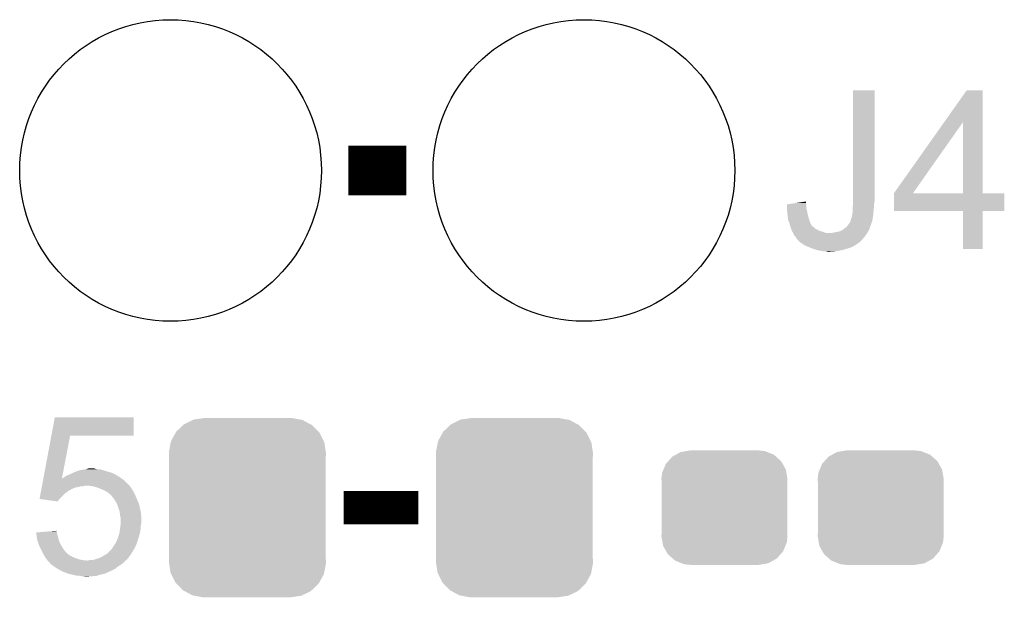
# Model space of a CAD drawing. Extents: x -52 to 48, y -3 to 57.
# Tile 6 of 96: x -44.06 to -38.01, y 19.37 to 22.92. Entities that reach past the tile are written whole.
import ezdxf

# ---------------------------------------------------------------- set-up
doc = ezdxf.new("R2010")
doc.units = 0
doc.layers.get('0').update_dxf_attribs({"linetype": 'CONTINUOUS'})
doc.layers.add('CLICK_SHIELD_FOR_RED_PITAYA_010', color=11, linetype='CONTINUOUS')
doc.layers.add('CLICK_SHIELD_FOR_RED_PITAYA_012', color=8, linetype='CONTINUOUS')

# ---------------------------------------------------------------- blocks, each defined once
blk = doc.blocks.new('CUSTOM_108')
for points in [[(-0.34504, 0.286174), (-0.320744, 0.31339), (0.348152, 0.286174), (0.317222, 0.31339)], [(-0.320744, 0.31339), (-0.298526, 0.325596), (0.317222, 0.31339), (0.30335, 0.325596)], [(-0.298526, 0.325596), (-0.268438, 0.342124), (0.30335, 0.325596), (0.2622, 0.342124)], [(-0.268438, 0.342124), (-0.233628, 0.347838), (0.2622, 0.342124), (0.247972, 0.347838)], [(-0.233628, 0.347838), (-0.20955, 0.35179), (0.247972, 0.347838), (0.20955, 0.35179)], [(-0.37475, 0.234078), (-0.360486, 0.26887), (0.377262, 0.234078), (0.357822, 0.26887)], [(-0.360486, 0.26887), (-0.34504, 0.286174), (0.357822, 0.26887), (0.348152, 0.286174)], [(-0.38735, 0.17526), (-0.383124, 0.213652), (0.38735, 0.17526), (0.380766, 0.213652)], [(-0.383124, 0.213652), (-0.37475, 0.234078), (0.380766, 0.213652), (0.377262, 0.234078)], [(-0.38608, 0.154124), (-0.38735, 0.17526), (0.38608, 0.154124), (0.38735, 0.17526)], [(-0.38608, -0.154124), (-0.38608, 0.154124), (0.38608, -0.154124), (0.38608, 0.154124)], [(-0.38735, -0.17526), (-0.38608, -0.154124), (0.38735, -0.17526), (0.38608, -0.154124)], [(-0.380764, -0.213652), (-0.38735, -0.17526), (0.383124, -0.213652), (0.38735, -0.17526)], [(-0.377262, -0.234078), (-0.380764, -0.213652), (0.374748, -0.234078), (0.383124, -0.213652)], [(-0.35782, -0.26887), (-0.377262, -0.234078), (0.360486, -0.26887), (0.374748, -0.234078)], [(-0.348152, -0.286174), (-0.35782, -0.26887), (0.345038, -0.286174), (0.360486, -0.26887)], [(-0.31722, -0.31339), (-0.348152, -0.286174), (0.320744, -0.31339), (0.345038, -0.286174)], [(-0.30335, -0.325596), (-0.31722, -0.31339), (0.298524, -0.325596), (0.320744, -0.31339)], [(-0.262198, -0.342124), (-0.30335, -0.325596), (0.268438, -0.342124), (0.298524, -0.325596)], [(-0.247972, -0.347838), (-0.262198, -0.342124), (0.233626, -0.347838), (0.268438, -0.342124)], [(-0.20955, -0.35179), (-0.247972, -0.347838), (0.20955, -0.35179), (0.233626, -0.347838)]]:
    blk.add_solid(points)
blk = doc.blocks.new('CUSTOM_111')
for points in [[(-0.330752, 0.54146), (-0.266332, 0.551046), (0.324464, 0.54146), (0.274326, 0.551046)], [(-0.266332, 0.551046), (-0.26543, 0.55118), (0.274326, 0.551046), (0.26543, 0.55118)], [(-0.437866, 0.466866), (-0.39557, 0.507216), (0.436224, 0.466866), (0.397276, 0.507216)], [(-0.39557, 0.507216), (-0.39008, 0.512452), (0.397276, 0.507216), (0.3876, 0.512452)], [(-0.39008, 0.512452), (-0.336512, 0.538644), (0.3876, 0.512452), (0.339192, 0.538644)], [(-0.336512, 0.538644), (-0.330752, 0.54146), (0.339192, 0.538644), (0.324464, 0.54146)], [(-0.469636, 0.408968), (-0.4418, 0.4597), (0.468318, 0.408968), (0.44314, 0.4597)], [(-0.4418, 0.4597), (-0.437866, 0.466866), (0.44314, 0.4597), (0.436224, 0.466866)], [(-0.482418, 0.344176), (-0.4713, 0.400542), (0.481224, 0.344176), (0.472498, 0.400542)], [(-0.4713, 0.400542), (-0.469636, 0.408968), (0.472498, 0.400542), (0.468318, 0.408968)], [(-0.4826, 0.33528), (-0.482418, 0.344176), (0.4826, 0.33528), (0.481224, 0.344176)], [(-0.48133, 0.311898), (-0.4826, 0.33528), (0.48133, 0.311898), (0.4826, 0.33528)], [(-0.48133, 0.311896), (-0.48133, 0.311898), (0.48133, 0.311896), (0.48133, 0.311898)], [(-0.48133, -0.311896), (-0.48133, 0.311896), (0.48133, -0.311896), (0.48133, 0.311896)], [(-0.4826, -0.33528), (-0.481332, -0.311898), (0.4826, -0.33528), (0.48133, -0.311898)], [(-0.481222, -0.344176), (-0.4826, -0.33528), (0.482418, -0.344176), (0.4826, -0.33528)], [(-0.481332, -0.311898), (-0.48133, -0.311896), (0.48133, -0.311898), (0.48133, -0.311896)], [(-0.472498, -0.400542), (-0.481222, -0.344176), (0.471298, -0.400542), (0.482418, -0.344176)], [(-0.468316, -0.408968), (-0.472498, -0.400542), (0.469636, -0.408968), (0.471298, -0.400542)], [(-0.44314, -0.4597), (-0.468316, -0.408968), (0.441798, -0.4597), (0.469636, -0.408968)], [(-0.436222, -0.466866), (-0.44314, -0.4597), (0.437866, -0.466866), (0.441798, -0.4597)], [(-0.397276, -0.507216), (-0.436222, -0.466866), (0.395568, -0.507216), (0.437866, -0.466866)], [(-0.387598, -0.512452), (-0.397276, -0.507216), (0.39008, -0.512452), (0.395568, -0.507216)], [(-0.339192, -0.538644), (-0.387598, -0.512452), (0.33651, -0.538644), (0.39008, -0.512452)], [(-0.324462, -0.54146), (-0.339192, -0.538644), (0.330752, -0.54146), (0.33651, -0.538644)], [(-0.274326, -0.551046), (-0.324462, -0.54146), (0.26633, -0.551046), (0.330752, -0.54146)], [(-0.26543, -0.55118), (-0.274326, -0.551046), (0.26543, -0.55118), (0.26633, -0.551046)]]:
    blk.add_solid(points)
blk = doc.blocks.new('ROUND_113')
blk.add_circle((0, 0), 0.9271)

msp = doc.modelspace()

# ---------------------------------------------------------------- linework, layer by layer
at = {"layer": 'CLICK_SHIELD_FOR_RED_PITAYA_010'}
for points, const_width in [([(-42.037, 21.9964), (-41.6814, 21.9964)], 0.3048), ([(-42.06494, 19.92376), (-41.60774, 19.92376)], 0.2032)]:
    msp.add_lwpolyline(points, dxfattribs=dict(at, const_width=const_width))
for points in [[(-38.93566, 21.82368), (-38.93563, 22.489128), (-38.80358, 21.82368), (-38.80358, 22.489128)], [(-38.93563, 22.489128), (-38.935628, 22.48916), (-38.80358, 22.489128), (-38.935628, 22.48916)], [(-38.375444, 22.29351), (-38.237174, 22.489128), (-38.13809, 22.29351), (-38.1381, 22.489128)], [(-38.237174, 22.489128), (-38.23715, 22.48916), (-38.1381, 22.489128), (-38.23715, 22.48916)], [(-38.684176, 21.856736), (-38.375444, 22.29351), (-38.567324, 21.856736), (-38.260068, 22.29351)], [(-38.260048, 21.8567), (-38.260068, 22.29351), (-38.138068, 21.8567), (-38.13809, 22.29351)], [(-38.6842, 21.747512), (-38.684198, 21.856668), (-38.006052, 21.747512), (-38.00602, 21.856668)], [(-38.684198, 21.8567), (-38.684196, 21.856706), (-38.260048, 21.8567), (-38.31126, 21.856706)], [(-38.684198, 21.856668), (-38.684198, 21.8567), (-38.00602, 21.856668), (-38.138068, 21.8567)], [(-38.684196, 21.856706), (-38.684176, 21.856736), (-38.31126, 21.856706), (-38.567324, 21.856736)], [(-39.342056, 21.767798), (-39.342034, 21.788116), (-39.22268, 21.767798), (-39.22268, 21.788116)], [(-39.342034, 21.788116), (-39.342032, 21.788122), (-39.22268, 21.788116), (-39.22268, 21.788122)], [(-39.342032, 21.788122), (-39.29189, 21.795738), (-39.22268, 21.788122), (-39.225218, 21.795738)], [(-39.29189, 21.795738), (-39.22522, 21.805864), (-39.225218, 21.795738), (-39.22522, 21.805864)], [(-38.936422, 21.7805), (-38.93566, 21.788118), (-38.80612, 21.7805), (-38.80612, 21.788118)], [(-38.93566, 21.803358), (-38.93566, 21.82368), (-38.80358, 21.803358), (-38.80358, 21.82368)], [(-38.93566, 21.793198), (-38.93566, 21.803358), (-38.80612, 21.793198), (-38.80358, 21.803358)], [(-38.93566, 21.788118), (-38.93566, 21.793198), (-38.80612, 21.788118), (-38.80612, 21.793198)], [(-39.34206, 21.762718), (-39.342056, 21.767798), (-39.22155, 21.762718), (-39.22268, 21.767798)], [(-39.340282, 21.74494), (-39.34206, 21.762718), (-39.2176, 21.74494), (-39.22155, 21.762718)], [(-39.33952, 21.73732), (-39.340282, 21.74494), (-39.216076, 21.73732), (-39.2176, 21.74494)], [(-39.337544, 21.71954), (-39.33952, 21.73732), (-39.21252, 21.71954), (-39.216076, 21.73732)], [(-38.94328, 21.71192), (-38.94074, 21.72462), (-38.813156, 21.71192), (-38.8112, 21.72462)], [(-38.94074, 21.72462), (-38.9382, 21.739862), (-38.8112, 21.72462), (-38.80993, 21.739862)], [(-38.9382, 21.76272), (-38.936422, 21.7805), (-38.807898, 21.76272), (-38.80612, 21.7805)], [(-38.9382, 21.7551), (-38.9382, 21.76272), (-38.80866, 21.7551), (-38.807898, 21.76272)], [(-38.9382, 21.739862), (-38.9382, 21.7551), (-38.80993, 21.739862), (-38.80866, 21.7551)], [(-38.260052, 21.74748), (-38.6842, 21.747512), (-38.006052, 21.74748), (-38.006052, 21.747512)], [(-38.26005, 21.747448), (-38.260052, 21.74748), (-38.1381, 21.747448), (-38.006052, 21.74748)], [(-38.26002, 21.513832), (-38.26005, 21.747448), (-38.138132, 21.513832), (-38.1381, 21.747448)], [(-39.33472, 21.69414), (-39.337544, 21.71954), (-39.2049, 21.69414), (-39.21252, 21.71954)], [(-39.33444, 21.691604), (-39.33472, 21.69414), (-39.204054, 21.691604), (-39.2049, 21.69414)], [(-39.32682, 21.673822), (-39.33444, 21.691604), (-39.198126, 21.673822), (-39.204054, 21.691604)], [(-39.326092, 21.67128), (-39.32682, 21.673822), (-39.19728, 21.67128), (-39.198126, 21.673822)], [(-39.323194, 21.66113), (-39.326092, 21.67128), (-39.192198, 21.66113), (-39.19728, 21.67128)], [(-39.320288, 21.650958), (-39.323194, 21.66113), (-39.182036, 21.650958), (-39.192198, 21.66113)], [(-38.976298, 21.648422), (-38.966774, 21.66112), (-38.831058, 21.648422), (-38.82644, 21.66112)], [(-38.966774, 21.66112), (-38.95344, 21.678892), (-38.82644, 21.66112), (-38.820518, 21.678892)], [(-38.95344, 21.678892), (-38.949208, 21.691598), (-38.820518, 21.678892), (-38.816282, 21.691598)], [(-38.949208, 21.691598), (-38.94836, 21.694144), (-38.816282, 21.691598), (-38.815892, 21.694144)], [(-38.94836, 21.694144), (-38.948358, 21.696684), (-38.815892, 21.694144), (-38.8155, 21.696684)], [(-38.948358, 21.696684), (-38.945818, 21.701762), (-38.8155, 21.696684), (-38.814718, 21.701762)], [(-38.945818, 21.701762), (-38.94328, 21.71192), (-38.814718, 21.701762), (-38.813156, 21.71192)], [(-39.319562, 21.648418), (-39.320288, 21.650958), (-39.17697, 21.648418), (-39.182036, 21.650958)], [(-39.317386, 21.640798), (-39.319562, 21.648418), (-39.169338, 21.640798), (-39.17697, 21.648418)], [(-39.316662, 21.63826), (-39.317386, 21.640798), (-39.165106, 21.63826), (-39.169338, 21.640798)], [(-39.31463, 21.63318), (-39.316662, 21.63826), (-39.15664, 21.63318), (-39.165106, 21.63826)], [(-39.311582, 21.625558), (-39.31463, 21.63318), (-39.141398, 21.625558), (-39.15664, 21.63318)], [(-39.31158, 21.625548), (-39.311582, 21.625558), (-39.141362, 21.625548), (-39.141398, 21.625558)], [(-39.308534, 21.62048), (-39.31158, 21.625548), (-39.12362, 21.62048), (-39.141362, 21.625548)], [(-39.30396, 21.612862), (-39.308534, 21.62048), (-39.1033, 21.612862), (-39.12362, 21.62048)], [(-39.303958, 21.61286), (-39.30396, 21.612862), (-39.103296, 21.61286), (-39.1033, 21.612862)], [(-39.302942, 21.61032), (-39.303958, 21.61286), (-38.849298, 21.61032), (-38.847776, 21.61286)], [(-39.29888, 21.600164), (-39.302942, 21.61032), (-38.85607, 21.600164), (-38.849298, 21.61032)], [(-39.293798, 21.59508), (-39.29888, 21.600164), (-38.85946, 21.59508), (-38.85607, 21.600164)], [(-39.065198, 21.61286), (-39.0398, 21.61794), (-38.847776, 21.61286), (-38.844728, 21.61794)], [(-39.0398, 21.61794), (-39.024558, 21.620482), (-38.844728, 21.61794), (-38.843204, 21.620482)], [(-39.024558, 21.620482), (-39.016936, 21.623022), (-38.843204, 21.620482), (-38.84168, 21.623022)], [(-39.016936, 21.623022), (-39.009318, 21.62556), (-38.84168, 21.623022), (-38.839988, 21.62556)], [(-39.009318, 21.62556), (-39.000864, 21.630634), (-38.839988, 21.62556), (-38.836604, 21.630634)], [(-39.000864, 21.630634), (-38.996628, 21.633176), (-38.836604, 21.630634), (-38.8366, 21.633176)], [(-38.996628, 21.633176), (-38.996618, 21.633182), (-38.8366, 21.633176), (-38.836598, 21.633182)], [(-38.996618, 21.633182), (-38.99154, 21.63826), (-38.836598, 21.633182), (-38.834752, 21.63826)], [(-38.99154, 21.63826), (-38.976298, 21.648422), (-38.834752, 21.63826), (-38.831058, 21.648422)], [(-39.291262, 21.592542), (-39.293798, 21.59508), (-38.861576, 21.592542), (-38.85946, 21.59508)], [(-39.286182, 21.584922), (-39.291262, 21.592542), (-38.867926, 21.584922), (-38.861576, 21.592542)], [(-39.28364, 21.579842), (-39.286182, 21.584922), (-38.87216, 21.579842), (-38.867926, 21.584922)], [(-39.283638, 21.57984), (-39.28364, 21.579842), (-38.87216, 21.57984), (-38.87216, 21.579842)], [(-39.27856, 21.57222), (-39.283638, 21.57984), (-38.878692, 21.57222), (-38.87216, 21.57984)], [(-39.268398, 21.562058), (-39.27856, 21.57222), (-38.887402, 21.562058), (-38.878692, 21.57222)], [(-39.263322, 21.556982), (-39.268398, 21.562058), (-38.894172, 21.556982), (-38.887402, 21.562058)], [(-39.248078, 21.54682), (-39.263322, 21.556982), (-38.90772, 21.54682), (-38.894172, 21.556982)], [(-39.232842, 21.536662), (-39.248078, 21.54682), (-38.922954, 21.536662), (-38.90772, 21.54682)], [(-39.220984, 21.53158), (-39.232842, 21.536662), (-38.930574, 21.53158), (-38.922954, 21.536662)], [(-39.220976, 21.531576), (-39.220984, 21.53158), (-38.933126, 21.531576), (-38.930574, 21.53158)], [(-39.21506, 21.52904), (-39.220976, 21.531576), (-38.936926, 21.52904), (-38.933126, 21.531576)], [(-39.208962, 21.5265), (-39.21506, 21.52904), (-38.94073, 21.5265), (-38.936926, 21.52904)], [(-39.196764, 21.521418), (-39.208962, 21.5265), (-38.95344, 21.521418), (-38.94073, 21.5265)], [(-39.184578, 21.51634), (-39.196764, 21.521418), (-38.97122, 21.51634), (-38.95344, 21.521418)], [(-39.161716, 21.50872), (-39.184578, 21.51634), (-38.994082, 21.50872), (-38.97122, 21.51634)], [(-39.154102, 21.506182), (-39.161716, 21.50872), (-39.006772, 21.506182), (-38.994082, 21.50872)], [(-39.138854, 21.50364), (-39.154102, 21.506182), (-39.01948, 21.50364), (-39.006772, 21.506182)], [(-39.12362, 21.5011), (-39.138854, 21.50364), (-39.03345, 21.5011), (-39.01948, 21.50364)], [(-39.110922, 21.49856), (-39.12362, 21.5011), (-39.04742, 21.49856), (-39.03345, 21.5011)], [(-39.093142, 21.496022), (-39.100764, 21.49856), (-39.080414, 21.496022), (-39.04742, 21.49856)], [(-39.080438, 21.49602), (-39.093142, 21.496022), (-39.080438, 21.49602), (-39.080414, 21.496022)], [(-38.138132, 21.5138), (-38.26002, 21.513832), (-38.138132, 21.5138), (-38.138132, 21.513832)], [(-43.861738, 20.36572), (-43.840378, 20.479988), (-43.355292, 20.36572), (-43.35526, 20.479988)], [(-43.840378, 20.479988), (-43.840372, 20.48002), (-43.35526, 20.479988), (-43.840372, 20.48002)], [(-43.910642, 20.104102), (-43.861744, 20.365692), (-43.796732, 20.104102), (-43.746424, 20.365692)], [(-43.861744, 20.365692), (-43.861738, 20.36572), (-43.746424, 20.365692), (-43.355292, 20.36572)], [(-43.713398, 20.14474), (-43.690538, 20.15236), (-43.513374, 20.14474), (-43.53814, 20.15236)], [(-43.690538, 20.15236), (-43.682918, 20.1549), (-43.53814, 20.15236), (-43.545762, 20.1549)], [(-43.682918, 20.1549), (-43.66516, 20.157438), (-43.545762, 20.1549), (-43.553378, 20.157438)], [(-43.66516, 20.157438), (-43.647372, 20.15998), (-43.553378, 20.157438), (-43.568618, 20.15998)], [(-43.647372, 20.15998), (-43.647358, 20.159982), (-43.581318, 20.15998), (-43.581324, 20.159982)], [(-43.647358, 20.159982), (-43.639734, 20.162522), (-43.581324, 20.159982), (-43.59148, 20.162522)], [(-43.639734, 20.162522), (-43.632124, 20.165058), (-43.59148, 20.162522), (-43.599098, 20.165058)], [(-43.632124, 20.165058), (-43.632116, 20.16506), (-43.599098, 20.165058), (-43.632116, 20.16506)], [(-43.918716, 20.060918), (-43.913018, 20.091398), (-43.3832, 20.060918), (-43.413678, 20.091398)], [(-43.913018, 20.091398), (-43.91106, 20.101874), (-43.413678, 20.091398), (-43.428342, 20.101874)], [(-43.91106, 20.101874), (-43.91065, 20.104068), (-43.79718, 20.101874), (-43.79722, 20.104068)], [(-43.91065, 20.104068), (-43.910642, 20.104102), (-43.795742, 20.104068), (-43.794676, 20.104102)], [(-43.796744, 20.104036), (-43.79722, 20.104068), (-43.796744, 20.104036), (-43.795742, 20.104068)], [(-43.79718, 20.101874), (-43.796744, 20.104036), (-43.428342, 20.101874), (-43.431368, 20.104036)], [(-43.796744, 20.104036), (-43.796732, 20.104102), (-43.431368, 20.104036), (-43.431462, 20.104102)], [(-43.794676, 20.104102), (-43.789598, 20.106642), (-43.431462, 20.104102), (-43.435016, 20.106642)], [(-43.789598, 20.106642), (-43.774358, 20.1168), (-43.435016, 20.106642), (-43.449238, 20.1168)], [(-43.774358, 20.1168), (-43.7642, 20.12188), (-43.449238, 20.1168), (-43.45813, 20.12188)], [(-43.7642, 20.12188), (-43.75277, 20.12696), (-43.45813, 20.12188), (-43.467022, 20.12696)], [(-43.75277, 20.12696), (-43.74134, 20.13204), (-43.467022, 20.12696), (-43.47718, 20.13204)], [(-43.74134, 20.13204), (-43.730164, 20.13712), (-43.47718, 20.13204), (-43.48734, 20.13712)], [(-43.730164, 20.13712), (-43.718988, 20.1422), (-43.48734, 20.13712), (-43.50512, 20.1422)], [(-43.718988, 20.1422), (-43.713398, 20.14474), (-43.50512, 20.1422), (-43.513374, 20.14474)], [(-43.926312, 20.020278), (-43.924888, 20.027898), (-43.764202, 20.020278), (-43.75657, 20.027898)], [(-43.924888, 20.027898), (-43.924412, 20.030438), (-43.75657, 20.027898), (-43.751504, 20.030438)], [(-43.924412, 20.03044), (-43.922514, 20.0406), (-43.748966, 20.03044), (-43.731182, 20.0406)], [(-43.924412, 20.030438), (-43.924412, 20.03044), (-43.751504, 20.030438), (-43.748966, 20.03044)], [(-43.922514, 20.0406), (-43.92109, 20.048218), (-43.731182, 20.0406), (-43.713402, 20.048218)], [(-43.92109, 20.048218), (-43.920614, 20.05076), (-43.713402, 20.048218), (-43.695622, 20.05076)], [(-43.920614, 20.05076), (-43.919664, 20.055838), (-43.695622, 20.05076), (-43.680382, 20.055838)], [(-43.919664, 20.05584), (-43.91919, 20.05838), (-43.665142, 20.05584), (-43.654982, 20.05838)], [(-43.919664, 20.055838), (-43.919664, 20.05584), (-43.680382, 20.055838), (-43.665142, 20.05584)], [(-43.91919, 20.05838), (-43.918716, 20.060918), (-43.381296, 20.05838), (-43.3832, 20.060918)], [(-43.609262, 20.05584), (-43.627042, 20.05838), (-43.37939, 20.05584), (-43.381296, 20.05838)], [(-43.58132, 20.048222), (-43.609262, 20.05584), (-43.373676, 20.048222), (-43.37939, 20.05584)], [(-43.562262, 20.040598), (-43.58132, 20.048222), (-43.367958, 20.040598), (-43.373676, 20.048222)], [(-43.55592, 20.03806), (-43.562262, 20.040598), (-43.366434, 20.03806), (-43.367958, 20.040598)], [(-43.533062, 20.0279), (-43.55592, 20.03806), (-43.36034, 20.0279), (-43.366434, 20.03806)], [(-43.515282, 20.017742), (-43.533062, 20.0279), (-43.35526, 20.017742), (-43.36034, 20.0279)], [(-43.934376, 19.977132), (-43.927736, 20.012658), (-43.812428, 19.977132), (-43.776902, 20.012658)], [(-43.93414, 19.9771), (-43.934376, 19.977132), (-43.81246, 19.9771), (-43.812428, 19.977132)], [(-43.822632, 19.961862), (-43.93414, 19.9771), (-43.822632, 19.961862), (-43.81246, 19.9771)], [(-43.927736, 20.012658), (-43.926312, 20.020278), (-43.776902, 20.012658), (-43.764202, 20.020278)], [(-43.502582, 20.007582), (-43.515282, 20.017742), (-43.35018, 20.007582), (-43.35526, 20.017742)], [(-43.494966, 19.999966), (-43.502582, 20.007582), (-43.346372, 19.999966), (-43.35018, 20.007582)], [(-43.492452, 19.99996), (-43.494966, 19.999966), (-43.34637, 19.99996), (-43.346372, 19.999966)], [(-43.49242, 19.99742), (-43.492452, 19.99996), (-43.3451, 19.99742), (-43.34637, 19.99996)], [(-43.49242, 19.997414), (-43.49242, 19.99742), (-43.345096, 19.997414), (-43.3451, 19.99742)], [(-43.47464, 19.97456), (-43.49242, 19.997414), (-43.335302, 19.97456), (-43.345096, 19.997414)], [(-43.467018, 19.96186), (-43.47464, 19.97456), (-43.32986, 19.96186), (-43.335302, 19.97456)], [(-43.4594, 19.949162), (-43.467018, 19.96186), (-43.325098, 19.949162), (-43.32986, 19.96186)], [(-43.456626, 19.941538), (-43.4594, 19.949162), (-43.32224, 19.941538), (-43.325098, 19.949162)], [(-43.449238, 19.92122), (-43.456626, 19.941538), (-43.31716, 19.92122), (-43.32224, 19.941538)], [(-43.44162, 19.895822), (-43.449238, 19.92122), (-43.31208, 19.895822), (-43.31716, 19.92122)], [(-43.441618, 19.89582), (-43.44162, 19.895822), (-43.31208, 19.89582), (-43.31208, 19.895822)], [(-43.43908, 19.872962), (-43.441618, 19.89582), (-43.30954, 19.872962), (-43.31208, 19.89582)], [(-43.439078, 19.872958), (-43.43908, 19.872962), (-43.30954, 19.872958), (-43.30954, 19.872962)], [(-43.43654, 19.862802), (-43.439078, 19.872958), (-43.30954, 19.862802), (-43.30954, 19.872958)], [(-43.43654, 19.824698), (-43.43654, 19.862802), (-43.30954, 19.824698), (-43.30954, 19.862802)], [(-43.443436, 19.768818), (-43.439082, 19.799298), (-43.31716, 19.768818), (-43.31208, 19.799298)], [(-43.439082, 19.799298), (-43.437268, 19.811998), (-43.31208, 19.799298), (-43.31208, 19.811998)], [(-43.437268, 19.811998), (-43.43654, 19.817082), (-43.31208, 19.811998), (-43.311064, 19.817082)], [(-43.43654, 19.817082), (-43.43654, 19.824698), (-43.311064, 19.817082), (-43.30954, 19.824698)], [(-43.954698, 19.771328), (-43.923236, 19.773896), (-43.827698, 19.771328), (-43.8277, 19.773896)], [(-43.954136, 19.766278), (-43.954698, 19.771328), (-43.827698, 19.766278), (-43.827698, 19.771328)], [(-43.952442, 19.75104), (-43.954136, 19.766278), (-43.822622, 19.75104), (-43.827698, 19.766278)], [(-43.95216, 19.7485), (-43.952442, 19.75104), (-43.821986, 19.7485), (-43.822622, 19.75104)], [(-43.949936, 19.730722), (-43.95216, 19.7485), (-43.81754, 19.730722), (-43.821986, 19.7485)], [(-43.94962, 19.728182), (-43.949936, 19.730722), (-43.816692, 19.728182), (-43.81754, 19.730722)], [(-43.942844, 19.707858), (-43.94962, 19.728182), (-43.80992, 19.707858), (-43.816692, 19.728182)], [(-43.923236, 19.773896), (-43.860994, 19.778976), (-43.8277, 19.773896), (-43.830238, 19.778976)], [(-43.860994, 19.778976), (-43.83024, 19.781486), (-43.830238, 19.778976), (-43.83024, 19.781486)], [(-43.46448, 19.710402), (-43.45432, 19.73326), (-43.33494, 19.710402), (-43.32732, 19.73326)], [(-43.45432, 19.73326), (-43.44416, 19.763742), (-43.32732, 19.73326), (-43.318612, 19.763742)], [(-43.44416, 19.763742), (-43.443436, 19.768818), (-43.318612, 19.763742), (-43.31716, 19.768818)], [(-43.93692, 19.690082), (-43.942844, 19.707858), (-43.800042, 19.690082), (-43.80992, 19.707858)], [(-43.934378, 19.685), (-43.93692, 19.690082), (-43.79722, 19.685), (-43.800042, 19.690082)], [(-43.924218, 19.664678), (-43.934378, 19.685), (-43.78452, 19.664678), (-43.79722, 19.685)], [(-43.914058, 19.64436), (-43.924218, 19.664678), (-43.766742, 19.64436), (-43.78452, 19.664678)], [(-43.502582, 19.65706), (-43.489878, 19.669764), (-43.36034, 19.65706), (-43.353082, 19.669764)], [(-43.489878, 19.669764), (-43.487338, 19.674842), (-43.353082, 19.669764), (-43.35018, 19.674842)], [(-43.487338, 19.674842), (-43.47718, 19.69008), (-43.35018, 19.674842), (-43.342562, 19.69008)], [(-43.47718, 19.69008), (-43.474006, 19.69516), (-43.342562, 19.69008), (-43.34002, 19.69516)], [(-43.474006, 19.69516), (-43.46448, 19.710402), (-43.34002, 19.69516), (-43.33494, 19.710402)], [(-43.91152, 19.63928), (-43.914058, 19.64436), (-43.76166, 19.63928), (-43.766742, 19.64436)], [(-43.909994, 19.636738), (-43.91152, 19.63928), (-43.759118, 19.636738), (-43.76166, 19.63928)], [(-43.905424, 19.62912), (-43.909994, 19.636738), (-43.74642, 19.62912), (-43.759118, 19.636738)], [(-43.900852, 19.6215), (-43.905424, 19.62912), (-43.73118, 19.6215), (-43.74642, 19.62912)], [(-43.896282, 19.613882), (-43.900852, 19.6215), (-43.713404, 19.613882), (-43.73118, 19.6215)], [(-43.89628, 19.61388), (-43.896282, 19.613882), (-43.7134, 19.61388), (-43.713404, 19.613882)], [(-43.890564, 19.60626), (-43.89628, 19.61388), (-43.693078, 19.60626), (-43.7134, 19.61388)], [(-43.886754, 19.60118), (-43.890564, 19.60626), (-43.670218, 19.60118), (-43.693078, 19.60626)], [(-43.611798, 19.60118), (-43.59149, 19.606258), (-43.40352, 19.60118), (-43.395902, 19.606258)], [(-43.59149, 19.606258), (-43.591482, 19.60626), (-43.395902, 19.606258), (-43.395902, 19.60626)], [(-43.591482, 19.60626), (-43.56862, 19.61388), (-43.395902, 19.60626), (-43.39082, 19.61388)], [(-43.56862, 19.61388), (-43.558466, 19.618958), (-43.39082, 19.61388), (-43.385742, 19.618958)], [(-43.558466, 19.618958), (-43.543222, 19.62658), (-43.385742, 19.618958), (-43.3803, 19.62658)], [(-43.543222, 19.62658), (-43.526286, 19.636742), (-43.3803, 19.62658), (-43.37304, 19.636742)], [(-43.526286, 19.636742), (-43.517818, 19.641822), (-43.37304, 19.636742), (-43.369866, 19.641822)], [(-43.517818, 19.641822), (-43.502582, 19.65706), (-43.369866, 19.641822), (-43.36034, 19.65706)], [(-43.88485, 19.59864), (-43.886754, 19.60118), (-43.642282, 19.59864), (-43.670218, 19.60118)], [(-43.881042, 19.593562), (-43.88485, 19.59864), (-43.411138, 19.593562), (-43.40606, 19.59864)], [(-43.873422, 19.588482), (-43.881042, 19.593562), (-43.416218, 19.588482), (-43.411138, 19.593562)], [(-43.868342, 19.580862), (-43.873422, 19.588482), (-43.423838, 19.580862), (-43.416218, 19.588482)], [(-43.86834, 19.58086), (-43.868342, 19.580862), (-43.42384, 19.58086), (-43.423838, 19.580862)], [(-43.865806, 19.575804), (-43.86834, 19.58086), (-43.431424, 19.575804), (-43.42384, 19.58086)], [(-43.863256, 19.57578), (-43.865806, 19.575804), (-43.43146, 19.57578), (-43.431424, 19.575804)], [(-43.860722, 19.573242), (-43.863256, 19.57578), (-43.435268, 19.573242), (-43.43146, 19.57578)], [(-43.84294, 19.56054), (-43.860722, 19.573242), (-43.45432, 19.56054), (-43.435268, 19.573242)], [(-43.8277, 19.55038), (-43.84294, 19.56054), (-43.466514, 19.55038), (-43.45432, 19.56054)], [(-43.82325, 19.547838), (-43.8277, 19.55038), (-43.469564, 19.547838), (-43.466514, 19.55038)], [(-43.809918, 19.54022), (-43.82325, 19.547838), (-43.4848, 19.54022), (-43.469564, 19.547838)], [(-43.642282, 19.59864), (-43.634656, 19.598642), (-43.40606, 19.59864), (-43.406058, 19.598642)], [(-43.634656, 19.598642), (-43.629582, 19.601178), (-43.406058, 19.598642), (-43.403522, 19.601178)], [(-43.629582, 19.601178), (-43.629576, 19.60118), (-43.403522, 19.601178), (-43.40352, 19.60118)], [(-43.804838, 19.53768), (-43.809918, 19.54022), (-43.48988, 19.53768), (-43.4848, 19.54022)], [(-43.7896, 19.53006), (-43.804838, 19.53768), (-43.507026, 19.53006), (-43.48988, 19.53768)], [(-43.782994, 19.52752), (-43.7896, 19.53006), (-43.51274, 19.52752), (-43.507026, 19.53006)], [(-43.756582, 19.517362), (-43.782994, 19.52752), (-43.533058, 19.517362), (-43.51274, 19.52752)], [(-43.756572, 19.51736), (-43.756582, 19.517362), (-43.533062, 19.51736), (-43.533058, 19.517362)], [(-43.732872, 19.51228), (-43.756572, 19.51736), (-43.55846, 19.51228), (-43.533062, 19.51736)], [(-43.721022, 19.50974), (-43.732872, 19.51228), (-43.566928, 19.50974), (-43.55846, 19.51228)], [(-43.705782, 19.504662), (-43.721022, 19.50974), (-43.583856, 19.504662), (-43.566928, 19.50974)], [(-43.688002, 19.50466), (-43.705782, 19.504662), (-43.583862, 19.50466), (-43.583856, 19.504662)], [(-43.675302, 19.50212), (-43.688002, 19.50466), (-43.6118, 19.50212), (-43.583862, 19.50466)], [(-43.654982, 19.49958), (-43.665142, 19.50212), (-43.642278, 19.49958), (-43.6118, 19.50212)]]:
    msp.add_solid(points, dxfattribs=at)

# ---------------------------------------------------------------- block references
at = {"layer": 'CLICK_SHIELD_FOR_RED_PITAYA_012'}
for name, p in [('ROUND_113', (-43.1292, 21.9964)), ('ROUND_113', (-40.5892, 21.9964)), ('CUSTOM_111', (-42.65676, 19.92376)), ('CUSTOM_111', (-41.01592, 19.92376)), ('CUSTOM_108', (-39.7256, 19.92376)), ('CUSTOM_108', (-38.76548, 19.92376))]:
    msp.add_blockref(name, p, dxfattribs=at)

doc.saveas('drawing.dxf')
